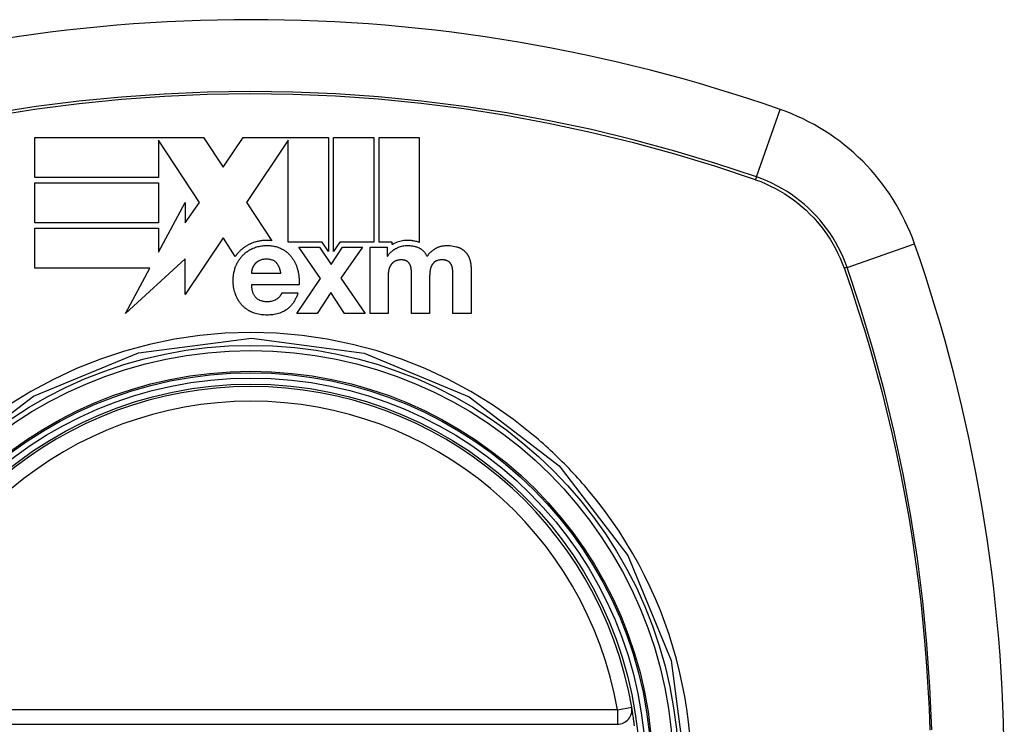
# Model space of a CAD drawing. Header units: inches. Extents: x 23 to 567, y 61 to 264.
# Tile 146 of 256: x 294.16 to 294.958, y 160.609 to 161.18. Entities that reach past the tile are written whole.
import ezdxf

# ---------------------------------------------------------------- set-up
doc = ezdxf.new("R2010")
doc.units = ezdxf.units.IN
doc.header["$MEASUREMENT"] = 0
doc.layers.add('Visible Edges(ANSI)', color=7, linetype='Continuous', lineweight=25)
doc.layers.add('Visible Tangent Edges(ANSI)', color=7, linetype='Continuous', lineweight=25)

msp = doc.modelspace()

# ---------------------------------------------------------------- linework, layer by layer
at = {"layer": 'Visible Edges(ANSI)'}
for p, q in [((294.17246, 161.08483), (294.30921, 161.08483)), ((294.17246, 161.05222), (294.17246, 161.08483)), ((294.30921, 161.08483), (294.32516, 161.06073)), ((294.32516, 161.06073), (294.34125, 161.08483)), ((294.34125, 161.08483), (294.37783, 161.08483)), ((294.37783, 161.08483), (294.37852, 161.08483)), ((294.37852, 161.08483), (294.37933, 161.08483)), ((294.37933, 161.08483), (294.41045, 161.08483)), ((294.41045, 161.08483), (294.41045, 160.99233)), ((294.41459, 161.08483), (294.4472, 161.08483)), ((294.41459, 160.99237), (294.41459, 161.08483)), ((294.4472, 161.08483), (294.4472, 160.9999)), ((294.45134, 160.9999), (294.45134, 161.08483)), ((294.45134, 161.08483), (294.48396, 161.08483)), ((294.48396, 161.08483), (294.48396, 160.99967)), ((294.30604, 161.0321), (294.27263, 161.08258)), ((294.27263, 161.08258), (294.27263, 161.08258)), ((294.27263, 161.08258), (294.27263, 161.05222)), ((294.37783, 161.0826), (294.34411, 161.0321)), ((294.37783, 161.00003), (294.37783, 161.0826)), ((294.27263, 161.05222), (294.17246, 161.05222)), ((294.17246, 161.01549), (294.17246, 161.04811)), ((294.17246, 161.04811), (294.27263, 161.04811)), ((294.27263, 161.04811), (294.27263, 161.01549)), ((294.27263, 160.99172), (294.29431, 161.03209)), ((294.29431, 161.01549), (294.30604, 161.0321)), ((294.29431, 161.03209), (294.29431, 161.01549)), ((294.34411, 161.0321), (294.34427, 161.03186)), ((294.34427, 161.03186), (294.36461, 161.00113)), ((294.27263, 161.01549), (294.17246, 161.01549)), ((294.17246, 160.9788), (294.17246, 161.01141)), ((294.17246, 161.01141), (294.27263, 161.01141)), ((294.27263, 161.01141), (294.27263, 160.99172)), ((294.32499, 161.00346), (294.29431, 160.9575)), ((294.32523, 161.0031), (294.32499, 161.00346)), ((294.33493, 160.98845), (294.32523, 161.0031)), ((294.40528, 161.00003), (294.37783, 161.00003)), ((294.4039, 160.97039), (294.38629, 160.99576)), ((294.38629, 160.99576), (294.40307, 160.99576)), ((294.40307, 160.99576), (294.4125, 160.98178)), ((294.41045, 160.99233), (294.40528, 161.00003)), ((294.4125, 160.98178), (294.42182, 160.99576)), ((294.41837, 160.99806), (294.41459, 160.99237)), ((294.4196, 160.9999), (294.41837, 160.99806)), ((294.4472, 160.9999), (294.4196, 160.9999)), ((294.43808, 160.99576), (294.42047, 160.9707)), ((294.42182, 160.99576), (294.43808, 160.99576)), ((294.44409, 160.99576), (294.45797, 160.99576)), ((294.44409, 160.94222), (294.44409, 160.99576)), ((294.4621, 160.9999), (294.45134, 160.9999)), ((294.45797, 160.99576), (294.45797, 160.98851)), ((294.4621, 160.99793), (294.4621, 160.9999)), ((294.45797, 160.98851), (294.45817, 160.98851)), ((294.29432, 160.98645), (294.24603, 160.94222)), ((294.29431, 160.9575), (294.29432, 160.98645)), ((294.26568, 160.9788), (294.17246, 160.9788)), ((294.24603, 160.94222), (294.26568, 160.9788)), ((294.34793, 160.97474), (294.37185, 160.97474)), ((294.4588, 160.97329), (294.4588, 160.94222)), ((294.47765, 160.94222), (294.47765, 160.97225)), ((294.49235, 160.97204), (294.49235, 160.94222)), ((294.5112, 160.94222), (294.5112, 160.97256)), ((294.52591, 160.97805), (294.52591, 160.94222)), ((294.38656, 160.96542), (294.34793, 160.96542)), ((294.38464, 160.94222), (294.4039, 160.97039)), ((294.42047, 160.9707), (294.44025, 160.94222)), ((294.37268, 160.95879), (294.38562, 160.95879)), ((294.41229, 160.9591), (294.4011, 160.94222)), ((294.42347, 160.94222), (294.41229, 160.9591)), ((294.4011, 160.94222), (294.38464, 160.94222)), ((294.44025, 160.94222), (294.42347, 160.94222)), ((294.4588, 160.94222), (294.44409, 160.94222)), ((294.49235, 160.94222), (294.47765, 160.94222)), ((294.52591, 160.94222), (294.5112, 160.94222)), ((294.05082, 160.60931), (294.64442, 160.60931))]:
    msp.add_line(p, q, dxfattribs=at)
at = {"layer": 'Visible Edges(ANSI)', "flags": 128}
for points in [[(294.34779, 160.99883), (294.34731, 160.99862), (294.34685, 160.99841), (294.34638, 160.99818), (294.34593, 160.99796), (294.34547, 160.99772), (294.34502, 160.99748), (294.34458, 160.99723), (294.34414, 160.99697), (294.3437, 160.99671), (294.34327, 160.99644), (294.34284, 160.99616), (294.34242, 160.99587), (294.342, 160.99558), (294.34159, 160.99528), (294.34118, 160.99497), (294.34078, 160.99466), (294.34039, 160.99434), (294.34, 160.99402), (294.33962, 160.99369), (294.33924, 160.99335), (294.33887, 160.99301), (294.3385, 160.99266), (294.33815, 160.9923), (294.33779, 160.99194)], [(294.36461, 161.00113), (294.3639, 161.0012), (294.36319, 161.00126), (294.36248, 161.0013), (294.36177, 161.00133), (294.36106, 161.00135), (294.36034, 161.00135), (294.35962, 161.00134), (294.3589, 161.00131), (294.35818, 161.00127), (294.35747, 161.00122), (294.35675, 161.00115), (294.35604, 161.00107), (294.35533, 161.00097), (294.35462, 161.00085), (294.35391, 161.00072), (294.35321, 161.00057), (294.35251, 161.00041), (294.35182, 161.00023), (294.35113, 161.00004), (294.35045, 160.99983), (294.34978, 160.9996), (294.34911, 160.99936), (294.34844, 160.9991), (294.34779, 160.99883)], [(294.34943, 160.99504), (294.35035, 160.99541), (294.35128, 160.99575), (294.35223, 160.99605), (294.35319, 160.99632), (294.35416, 160.99655), (294.35514, 160.99674), (294.35612, 160.9969), (294.35711, 160.99703), (294.35811, 160.99712), (294.35911, 160.99718), (294.36011, 160.99721), (294.36111, 160.99721), (294.3621, 160.99718), (294.36309, 160.99712), (294.36407, 160.99702), (294.36505, 160.9969), (294.36602, 160.99674), (294.36698, 160.99654), (294.36793, 160.99631), (294.36887, 160.99604), (294.36979, 160.99574), (294.3707, 160.99539), (294.3716, 160.995), (294.37247, 160.99457)], [(294.46315, 160.99854), (294.46311, 160.99852), (294.46306, 160.9985), (294.46302, 160.99847), (294.46297, 160.99845), (294.46293, 160.99842), (294.46289, 160.9984), (294.46284, 160.99837), (294.4628, 160.99834), (294.46275, 160.99832), (294.46271, 160.99829), (294.46267, 160.99827), (294.46262, 160.99824), (294.46258, 160.99822), (294.46254, 160.99819), (294.46249, 160.99816), (294.46245, 160.99814), (294.4624, 160.99811), (294.46236, 160.99809), (294.46232, 160.99806), (294.46227, 160.99803), (294.46223, 160.99801), (294.46219, 160.99798), (294.46214, 160.99796), (294.4621, 160.99793)], [(294.48396, 160.99967), (294.48327, 160.99992), (294.48258, 161.00015), (294.48188, 161.00036), (294.48118, 161.00055), (294.48047, 161.00072), (294.47975, 161.00087), (294.47903, 161.00099), (294.47831, 161.0011), (294.47759, 161.00119), (294.47686, 161.00126), (294.4761, 161.00131), (294.47527, 161.00134), (294.47437, 161.00135), (294.47342, 161.00133), (294.47242, 161.00127), (294.47138, 161.00117), (294.47031, 161.00101), (294.46923, 161.00081), (294.46816, 161.00056), (294.46712, 161.00025), (294.4661, 160.9999), (294.46509, 160.9995), (294.46411, 160.99905), (294.46315, 160.99854)], [(294.46517, 160.99493), (294.46603, 160.99538), (294.46692, 160.99578), (294.46783, 160.99613), (294.46876, 160.99643), (294.46971, 160.99668), (294.47064, 160.99687), (294.47156, 160.99702), (294.47244, 160.99712), (294.47331, 160.99718), (294.47413, 160.99721), (294.47492, 160.99721), (294.47566, 160.99719), (294.47636, 160.99714), (294.47706, 160.99708), (294.47776, 160.997), (294.47845, 160.9969), (294.47915, 160.99677), (294.47983, 160.99662), (294.48052, 160.99645), (294.48119, 160.99625), (294.48186, 160.99603), (294.48252, 160.99579), (294.48317, 160.99553), (294.48381, 160.99524)], [(294.49665, 160.99452), (294.49701, 160.99475), (294.49738, 160.99497), (294.49775, 160.99518), (294.49813, 160.99538), (294.49852, 160.99557), (294.49891, 160.99575), (294.4993, 160.99592), (294.4997, 160.99607), (294.5001, 160.99622), (294.50051, 160.99636), (294.50093, 160.99648), (294.50135, 160.9966), (294.50184, 160.99672), (294.50245, 160.99685), (294.50318, 160.99697), (294.50403, 160.99708), (294.50501, 160.99716), (294.50612, 160.9972), (294.50736, 160.99719), (294.50872, 160.99712), (294.5101, 160.99699), (294.51148, 160.99679), (294.51285, 160.99652), (294.5142, 160.99617)], [(294.5142, 160.99617), (294.51449, 160.99609), (294.51478, 160.996), (294.51506, 160.99591), (294.51534, 160.99581), (294.51562, 160.99571), (294.5159, 160.9956), (294.51618, 160.99549), (294.51645, 160.99537), (294.51672, 160.99525), (294.51699, 160.99512), (294.51725, 160.99499), (294.51752, 160.99486), (294.51778, 160.99472), (294.51803, 160.99457), (294.51828, 160.99442), (294.51853, 160.99427), (294.51878, 160.99411), (294.51902, 160.99394), (294.51926, 160.99378), (294.5195, 160.9936), (294.51974, 160.99342), (294.51997, 160.99324), (294.52019, 160.99305), (294.52042, 160.99286)], [(294.33779, 160.99194), (294.33766, 160.9918), (294.33753, 160.99167), (294.3374, 160.99153), (294.33728, 160.99139), (294.33715, 160.99125), (294.33702, 160.99111), (294.3369, 160.99097), (294.33678, 160.99082), (294.33665, 160.99068), (294.33653, 160.99054), (294.33641, 160.99039), (294.33629, 160.99025), (294.33617, 160.9901), (294.33605, 160.98996), (294.33594, 160.98981), (294.33582, 160.98966), (294.33571, 160.98951), (294.33559, 160.98936), (294.33548, 160.98921), (294.33537, 160.98906), (294.33526, 160.98891), (294.33515, 160.98876), (294.33504, 160.98861), (294.33493, 160.98845)], [(294.33519, 160.98012), (294.33535, 160.98054), (294.33552, 160.98095), (294.33569, 160.98135), (294.33587, 160.98176), (294.33605, 160.98216), (294.33624, 160.98255), (294.33644, 160.98295), (294.33664, 160.98334), (294.33685, 160.98373), (294.33707, 160.98411), (294.33729, 160.98449), (294.33752, 160.98487), (294.33775, 160.98524), (294.33799, 160.98561), (294.33824, 160.98597), (294.3385, 160.98633), (294.33876, 160.98669), (294.33903, 160.98704), (294.3393, 160.98739), (294.33958, 160.98774), (294.33987, 160.98808), (294.34017, 160.98842), (294.34047, 160.98875), (294.34078, 160.98908)], [(294.34078, 160.98908), (294.34109, 160.98939), (294.3414, 160.9897), (294.34171, 160.99), (294.34203, 160.9903), (294.34236, 160.99059), (294.34269, 160.99088), (294.34303, 160.99116), (294.34337, 160.99143), (294.34371, 160.9917), (294.34407, 160.99197), (294.34442, 160.99223), (294.34479, 160.99248), (294.34515, 160.99273), (294.34552, 160.99297), (294.34589, 160.9932), (294.34627, 160.99343), (294.34665, 160.99365), (294.34704, 160.99387), (294.34743, 160.99408), (294.34782, 160.99428), (294.34822, 160.99448), (294.34862, 160.99467), (294.34902, 160.99486), (294.34943, 160.99504)], [(294.37247, 160.99457), (294.37288, 160.99435), (294.37329, 160.99412), (294.37369, 160.99389), (294.37409, 160.99365), (294.37448, 160.99341), (294.37487, 160.99315), (294.37525, 160.99289), (294.37563, 160.99263), (294.376, 160.99235), (294.37636, 160.99207), (294.37672, 160.99179), (294.37707, 160.99149), (294.37742, 160.99119), (294.37777, 160.99088), (294.3781, 160.99056), (294.37843, 160.99024), (294.37875, 160.98992), (294.37907, 160.98959), (294.37937, 160.98925), (294.37968, 160.9889), (294.37997, 160.98856), (294.38026, 160.9882), (294.38054, 160.98784), (294.38081, 160.98748)], [(294.45817, 160.98851), (294.4584, 160.98883), (294.45864, 160.98915), (294.45888, 160.98947), (294.45913, 160.98978), (294.45938, 160.99009), (294.45963, 160.99039), (294.4599, 160.99069), (294.46016, 160.99098), (294.46044, 160.99127), (294.46072, 160.99156), (294.461, 160.99184), (294.46129, 160.99211), (294.46159, 160.99238), (294.46189, 160.99264), (294.46219, 160.9929), (294.4625, 160.99315), (294.46282, 160.99339), (294.46314, 160.99363), (294.46346, 160.99387), (294.46379, 160.99409), (294.46413, 160.99431), (294.46447, 160.99452), (294.46481, 160.99473), (294.46517, 160.99493)], [(294.48381, 160.99524), (294.48417, 160.99506), (294.48453, 160.99487), (294.48488, 160.99467), (294.48522, 160.99446), (294.48555, 160.99423), (294.48588, 160.994), (294.4862, 160.99375), (294.48651, 160.99349), (294.48681, 160.99322), (294.4871, 160.99294), (294.48738, 160.99265), (294.48765, 160.99235), (294.48791, 160.99205), (294.48816, 160.99174), (294.4884, 160.99142), (294.48864, 160.99109), (294.48886, 160.99076), (294.48908, 160.99042), (294.48928, 160.99008), (294.48948, 160.98973), (294.48966, 160.98938), (294.48984, 160.98902), (294.49001, 160.98867), (294.49018, 160.9883)], [(294.49018, 160.9883), (294.49039, 160.98861), (294.49061, 160.98892), (294.49083, 160.98922), (294.49106, 160.98951), (294.4913, 160.9898), (294.49154, 160.99009), (294.49179, 160.99037), (294.49204, 160.99065), (294.49229, 160.99092), (294.49255, 160.99119), (294.49282, 160.99145), (294.49309, 160.99171), (294.49336, 160.99197), (294.49364, 160.99222), (294.49392, 160.99247), (294.49421, 160.99271), (294.4945, 160.99295), (294.4948, 160.99319), (294.4951, 160.99342), (294.4954, 160.99365), (294.49571, 160.99387), (294.49602, 160.99409), (294.49633, 160.99431), (294.49665, 160.99452)], [(294.52042, 160.99286), (294.52065, 160.99266), (294.52087, 160.99245), (294.52108, 160.99223), (294.5213, 160.99201), (294.5215, 160.99179), (294.5217, 160.99156), (294.5219, 160.99133), (294.52209, 160.9911), (294.52227, 160.99086), (294.52245, 160.99062), (294.52263, 160.99037), (294.5228, 160.99012), (294.52296, 160.98987), (294.52312, 160.98961), (294.52328, 160.98935), (294.52343, 160.98909), (294.52357, 160.98882), (294.52371, 160.98855), (294.52385, 160.98828), (294.52398, 160.98801), (294.52411, 160.98774), (294.52423, 160.98746), (294.52434, 160.98718), (294.52446, 160.98691)], [(294.33514, 160.95754), (294.33472, 160.95875), (294.33436, 160.95998), (294.33405, 160.96122), (294.33379, 160.96246), (294.33358, 160.96372), (294.33343, 160.96494), (294.33332, 160.9661), (294.33326, 160.96718), (294.33323, 160.96817), (294.33322, 160.96907), (294.33323, 160.96988), (294.33326, 160.97068), (294.33331, 160.97149), (294.33338, 160.97229), (294.33347, 160.97309), (294.33357, 160.97389), (294.3337, 160.97468), (294.33385, 160.97547), (294.33402, 160.97625), (294.33421, 160.97703), (294.33442, 160.97781), (294.33465, 160.97859), (294.33491, 160.97936), (294.33519, 160.98012)], [(294.35057, 160.98199), (294.35046, 160.98184), (294.35035, 160.9817), (294.35024, 160.98156), (294.35014, 160.98141), (294.35004, 160.98127), (294.34994, 160.98112), (294.34984, 160.98097), (294.34975, 160.98082), (294.34966, 160.98067), (294.34957, 160.98052), (294.34948, 160.98036), (294.3494, 160.98021), (294.34931, 160.98005), (294.34924, 160.9799), (294.34916, 160.97974), (294.34909, 160.97958), (294.34902, 160.97942), (294.34895, 160.97926), (294.34888, 160.97909), (294.34882, 160.97893), (294.34876, 160.97876), (294.3487, 160.9786), (294.34865, 160.97843), (294.3486, 160.97826)], [(294.3543, 160.98494), (294.35412, 160.98484), (294.35394, 160.98475), (294.35376, 160.98465), (294.35359, 160.98455), (294.35342, 160.98445), (294.35324, 160.98434), (294.35308, 160.98423), (294.35291, 160.98412), (294.35274, 160.98401), (294.35258, 160.98389), (294.35242, 160.98377), (294.35226, 160.98365), (294.3521, 160.98353), (294.35195, 160.9834), (294.3518, 160.98327), (294.35165, 160.98314), (294.3515, 160.983), (294.35136, 160.98287), (294.35122, 160.98273), (294.35108, 160.98258), (294.35095, 160.98244), (294.35082, 160.98229), (294.35069, 160.98214), (294.35057, 160.98199)], [(294.36817, 160.98323), (294.36775, 160.98366), (294.3673, 160.98405), (294.36681, 160.98441), (294.3663, 160.98473), (294.36577, 160.98501), (294.36522, 160.98526), (294.36465, 160.98547), (294.36407, 160.98565), (294.36347, 160.9858), (294.36286, 160.98592), (294.36225, 160.98601), (294.36164, 160.98607), (294.36102, 160.98611), (294.36041, 160.98613), (294.35978, 160.98613), (294.35915, 160.9861), (294.35852, 160.98606), (294.35789, 160.98599), (294.35727, 160.9859), (294.35665, 160.98577), (294.35604, 160.98562), (294.35544, 160.98543), (294.35486, 160.9852), (294.3543, 160.98494)], [(294.37185, 160.97474), (294.37178, 160.97511), (294.3717, 160.97549), (294.37162, 160.97587), (294.37153, 160.97625), (294.37143, 160.97663), (294.37133, 160.97701), (294.37123, 160.97739), (294.37111, 160.97777), (294.37099, 160.97814), (294.37086, 160.97851), (294.37073, 160.97888), (294.37059, 160.97924), (294.37044, 160.9796), (294.37028, 160.97996), (294.37011, 160.98031), (294.36994, 160.98066), (294.36975, 160.981), (294.36956, 160.98134), (294.36936, 160.98167), (294.36914, 160.982), (294.36892, 160.98232), (294.36868, 160.98263), (294.36843, 160.98293), (294.36817, 160.98323)], [(294.38081, 160.98748), (294.38109, 160.98709), (294.38136, 160.9867), (294.38162, 160.9863), (294.38188, 160.9859), (294.38213, 160.9855), (294.38237, 160.9851), (294.3826, 160.98469), (294.38283, 160.98428), (294.38305, 160.98387), (294.38326, 160.98345), (294.38347, 160.98303), (294.38366, 160.98261), (294.38386, 160.98218), (294.38404, 160.98176), (294.38422, 160.98132), (294.38439, 160.98089), (294.38455, 160.98045), (294.38471, 160.98002), (294.38486, 160.97957), (294.38501, 160.97913), (294.38514, 160.97868), (294.38528, 160.97823), (294.3854, 160.97778), (294.38552, 160.97733)], [(294.46268, 160.98338), (294.46253, 160.98326), (294.46238, 160.98313), (294.46224, 160.983), (294.4621, 160.98286), (294.46196, 160.98272), (294.46183, 160.98258), (294.4617, 160.98243), (294.46157, 160.98229), (294.46145, 160.98214), (294.46133, 160.98198), (294.46121, 160.98183), (294.46109, 160.98167), (294.46098, 160.98151), (294.46088, 160.98135), (294.46077, 160.98119), (294.46067, 160.98102), (294.46057, 160.98086), (294.46047, 160.98069), (294.46037, 160.98052), (294.46028, 160.98035), (294.46019, 160.98018), (294.4601, 160.98), (294.46002, 160.97983), (294.45994, 160.97966)], [(294.46599, 160.98514), (294.46584, 160.9851), (294.46569, 160.98505), (294.46554, 160.98501), (294.46539, 160.98495), (294.46524, 160.9849), (294.46509, 160.98484), (294.46495, 160.98478), (294.4648, 160.98471), (294.46466, 160.98465), (294.46452, 160.98458), (294.46438, 160.98451), (294.46424, 160.98443), (294.4641, 160.98436), (294.46397, 160.98428), (294.46383, 160.9842), (294.4637, 160.98412), (294.46357, 160.98403), (294.46343, 160.98394), (294.46331, 160.98385), (294.46318, 160.98376), (294.46305, 160.98367), (294.46293, 160.98358), (294.4628, 160.98348), (294.46268, 160.98338)], [(294.47407, 160.98442), (294.47382, 160.98457), (294.47356, 160.98471), (294.4733, 160.98484), (294.47303, 160.98495), (294.47275, 160.98506), (294.47247, 160.98515), (294.47218, 160.98523), (294.4719, 160.9853), (294.47161, 160.98536), (294.47132, 160.98541), (294.47103, 160.98546), (294.47073, 160.9855), (294.47044, 160.98553), (294.47014, 160.98556), (294.46985, 160.98558), (294.46955, 160.98559), (294.46926, 160.9856), (294.46896, 160.98561), (294.46863, 160.98561), (294.46825, 160.98558), (294.46782, 160.98554), (294.46731, 160.98545), (294.4667, 160.98532), (294.46599, 160.98514)], [(294.47666, 160.98126), (294.4766, 160.98142), (294.47653, 160.98158), (294.47646, 160.98173), (294.47638, 160.98188), (294.4763, 160.98204), (294.47621, 160.98218), (294.47613, 160.98233), (294.47603, 160.98248), (294.47594, 160.98262), (294.47584, 160.98276), (294.47573, 160.9829), (294.47563, 160.98303), (294.47551, 160.98317), (294.4754, 160.9833), (294.47528, 160.98342), (294.47516, 160.98355), (294.47503, 160.98367), (294.4749, 160.98378), (294.47477, 160.9839), (294.47464, 160.98401), (294.4745, 160.98412), (294.47436, 160.98422), (294.47422, 160.98432), (294.47407, 160.98442)], [(294.47754, 160.97696), (294.47753, 160.97715), (294.47752, 160.97733), (294.47751, 160.97751), (294.47749, 160.97769), (294.47747, 160.97788), (294.47745, 160.97806), (294.47743, 160.97824), (294.47741, 160.97842), (294.47738, 160.9786), (294.47735, 160.97878), (294.47732, 160.97896), (294.47728, 160.97914), (294.47724, 160.97932), (294.4772, 160.9795), (294.47716, 160.97968), (294.47712, 160.97986), (294.47707, 160.98004), (294.47702, 160.98021), (294.47697, 160.98039), (294.47691, 160.98056), (294.47685, 160.98074), (294.47679, 160.98091), (294.47673, 160.98109), (294.47666, 160.98126)], [(294.49416, 160.98131), (294.49407, 160.98114), (294.49398, 160.98097), (294.49389, 160.9808), (294.49381, 160.98063), (294.49372, 160.98045), (294.49365, 160.98028), (294.49357, 160.9801), (294.4935, 160.97993), (294.49343, 160.97975), (294.49336, 160.97957), (294.4933, 160.97939), (294.49324, 160.97921), (294.49318, 160.97902), (294.49312, 160.97884), (294.49307, 160.97866), (294.49302, 160.97847), (294.49297, 160.97828), (294.49293, 160.9781), (294.49289, 160.97791), (294.49285, 160.97772), (294.49281, 160.97753), (294.49278, 160.97734), (294.49274, 160.97715), (294.49271, 160.97696)], [(294.49717, 160.98442), (294.49701, 160.98432), (294.49686, 160.98422), (294.49671, 160.98412), (294.49656, 160.98401), (294.49641, 160.9839), (294.49627, 160.98379), (294.49613, 160.98367), (294.49599, 160.98355), (294.49585, 160.98343), (294.49572, 160.98331), (294.49559, 160.98318), (294.49546, 160.98305), (294.49534, 160.98292), (294.49521, 160.98278), (294.49509, 160.98265), (294.49498, 160.98251), (294.49487, 160.98236), (294.49476, 160.98222), (294.49465, 160.98207), (294.49455, 160.98193), (294.49445, 160.98178), (294.49435, 160.98162), (294.49425, 160.98147), (294.49416, 160.98131)], [(294.50711, 160.98458), (294.5068, 160.98474), (294.50648, 160.98489), (294.50616, 160.98502), (294.50582, 160.98513), (294.50549, 160.98523), (294.50514, 160.98531), (294.5048, 160.98539), (294.50445, 160.98545), (294.50411, 160.9855), (294.50375, 160.98554), (294.5034, 160.98557), (294.50305, 160.98559), (294.50269, 160.9856), (294.50227, 160.98561), (294.50181, 160.98561), (294.50132, 160.98559), (294.5008, 160.98555), (294.50027, 160.98548), (294.49972, 160.98539), (294.49918, 160.98526), (294.49865, 160.98511), (294.49814, 160.98492), (294.49764, 160.98469), (294.49717, 160.98442)], [(294.50985, 160.98178), (294.50978, 160.98192), (294.50969, 160.98207), (294.50961, 160.98221), (294.50952, 160.98234), (294.50943, 160.98248), (294.50933, 160.98261), (294.50924, 160.98274), (294.50913, 160.98287), (294.50903, 160.983), (294.50892, 160.98313), (294.50881, 160.98325), (294.50869, 160.98337), (294.50857, 160.98348), (294.50845, 160.9836), (294.50833, 160.98371), (294.5082, 160.98382), (294.50808, 160.98392), (294.50794, 160.98402), (294.50781, 160.98412), (294.50768, 160.98422), (294.50754, 160.98431), (294.5074, 160.9844), (294.50725, 160.98449), (294.50711, 160.98458)], [(294.51099, 160.97764), (294.51098, 160.97781), (294.51096, 160.97799), (294.51094, 160.97817), (294.51091, 160.97835), (294.51089, 160.97853), (294.51086, 160.9787), (294.51083, 160.97888), (294.51079, 160.97906), (294.51076, 160.97923), (294.51072, 160.97941), (294.51068, 160.97959), (294.51063, 160.97976), (294.51058, 160.97993), (294.51053, 160.98011), (294.51048, 160.98028), (294.51042, 160.98045), (294.51036, 160.98062), (294.5103, 160.98079), (294.51024, 160.98096), (294.51017, 160.98112), (294.51009, 160.98129), (294.51002, 160.98145), (294.50994, 160.98162), (294.50985, 160.98178)], [(294.52446, 160.98691), (294.52459, 160.98656), (294.52472, 160.9862), (294.52483, 160.98585), (294.52495, 160.98549), (294.52505, 160.98513), (294.52515, 160.98476), (294.52524, 160.9844), (294.52532, 160.98403), (294.5254, 160.98366), (294.52547, 160.98329), (294.52553, 160.98291), (294.52559, 160.98254), (294.52565, 160.98217), (294.52569, 160.98179), (294.52574, 160.98141), (294.52577, 160.98104), (294.52581, 160.98066), (294.52583, 160.98029), (294.52586, 160.97991), (294.52588, 160.97954), (294.52589, 160.97916), (294.5259, 160.97879), (294.5259, 160.97842), (294.52591, 160.97805)], [(294.3486, 160.97826), (294.34856, 160.97812), (294.34852, 160.97797), (294.34848, 160.97783), (294.34844, 160.97769), (294.3484, 160.97754), (294.34837, 160.9774), (294.34833, 160.97725), (294.3483, 160.9771), (294.34826, 160.97696), (294.34823, 160.97681), (294.3482, 160.97666), (294.34817, 160.97651), (294.34814, 160.97636), (294.34811, 160.97622), (294.34809, 160.97607), (294.34806, 160.97592), (294.34804, 160.97577), (294.34802, 160.97562), (294.348, 160.97547), (294.34798, 160.97533), (294.34796, 160.97518), (294.34795, 160.97503), (294.34794, 160.97488), (294.34793, 160.97474)], [(294.38552, 160.97733), (294.38564, 160.97684), (294.38576, 160.97635), (294.38586, 160.97585), (294.38596, 160.97536), (294.38605, 160.97487), (294.38614, 160.97438), (294.38622, 160.97388), (294.38629, 160.97339), (294.38636, 160.97289), (294.38642, 160.9724), (294.38647, 160.9719), (294.38651, 160.97141), (294.38655, 160.97091), (294.38658, 160.97041), (294.38661, 160.96991), (294.38663, 160.96942), (294.38664, 160.96892), (294.38665, 160.96842), (294.38665, 160.96792), (294.38664, 160.96742), (294.38663, 160.96692), (294.38661, 160.96642), (294.38659, 160.96592), (294.38656, 160.96542)], [(294.45994, 160.97966), (294.45982, 160.97941), (294.45972, 160.97916), (294.45962, 160.9789), (294.45953, 160.97865), (294.45945, 160.97839), (294.45937, 160.97813), (294.4593, 160.97786), (294.45924, 160.9776), (294.45918, 160.97733), (294.45912, 160.97707), (294.45907, 160.9768), (294.45903, 160.97654), (294.45899, 160.97627), (294.45895, 160.976), (294.45892, 160.97573), (294.45889, 160.97546), (294.45887, 160.97519), (294.45885, 160.97492), (294.45883, 160.97464), (294.45882, 160.97437), (294.45881, 160.9741), (294.4588, 160.97383), (294.4588, 160.97356), (294.4588, 160.97329)], [(294.47765, 160.97225), (294.47765, 160.97245), (294.47764, 160.97264), (294.47764, 160.97284), (294.47764, 160.97304), (294.47764, 160.97323), (294.47764, 160.97343), (294.47764, 160.97363), (294.47763, 160.97382), (294.47763, 160.97402), (294.47763, 160.97421), (294.47762, 160.97441), (294.47762, 160.97461), (294.47761, 160.9748), (294.47761, 160.975), (294.4776, 160.9752), (294.4776, 160.97539), (294.47759, 160.97559), (294.47759, 160.97579), (294.47758, 160.97598), (294.47757, 160.97618), (294.47757, 160.97637), (294.47756, 160.97657), (294.47755, 160.97677), (294.47754, 160.97696)], [(294.49271, 160.97696), (294.49268, 160.97676), (294.49266, 160.97656), (294.49263, 160.97635), (294.4926, 160.97615), (294.49258, 160.97594), (294.49255, 160.97574), (294.49253, 160.97554), (294.49251, 160.97533), (294.49249, 160.97513), (294.49247, 160.97492), (294.49246, 160.97472), (294.49244, 160.97451), (294.49243, 160.97431), (294.49241, 160.9741), (294.4924, 160.9739), (294.49239, 160.97369), (294.49238, 160.97349), (294.49237, 160.97328), (294.49237, 160.97307), (294.49236, 160.97287), (294.49236, 160.97266), (294.49235, 160.97246), (294.49235, 160.97225), (294.49235, 160.97204)], [(294.5112, 160.97256), (294.5112, 160.97277), (294.5112, 160.97298), (294.5112, 160.97319), (294.5112, 160.97341), (294.51119, 160.97362), (294.51119, 160.97383), (294.51118, 160.97404), (294.51118, 160.97425), (294.51117, 160.97446), (294.51117, 160.97468), (294.51116, 160.97489), (294.51115, 160.9751), (294.51114, 160.97531), (294.51113, 160.97552), (294.51112, 160.97574), (294.51111, 160.97595), (294.5111, 160.97616), (294.51109, 160.97637), (294.51107, 160.97658), (294.51106, 160.97679), (294.51104, 160.977), (294.51103, 160.97722), (294.51101, 160.97743), (294.51099, 160.97764)], [(294.34793, 160.96542), (294.34795, 160.96495), (294.34798, 160.96449), (294.34802, 160.96402), (294.34807, 160.96356), (294.34812, 160.96309), (294.34818, 160.96263), (294.34826, 160.96217), (294.34834, 160.96171), (294.34843, 160.96126), (294.34853, 160.9608), (294.34865, 160.96035), (294.34878, 160.9599), (294.34892, 160.95945), (294.34908, 160.95901), (294.34925, 160.95857), (294.34943, 160.95814), (294.34963, 160.95772), (294.34985, 160.9573), (294.35009, 160.9569), (294.35034, 160.9565), (294.35062, 160.95612), (294.35091, 160.95575), (294.35122, 160.9554), (294.35155, 160.95506)], [(294.34057, 160.94864), (294.34027, 160.94897), (294.33997, 160.9493), (294.33968, 160.94963), (294.3394, 160.94997), (294.33913, 160.95032), (294.33886, 160.95066), (294.3386, 160.95102), (294.33834, 160.95137), (294.33809, 160.95173), (294.33785, 160.95209), (294.33762, 160.95246), (294.33739, 160.95283), (294.33717, 160.95321), (294.33695, 160.95359), (294.33674, 160.95397), (294.33654, 160.95435), (294.33634, 160.95474), (294.33615, 160.95513), (294.33597, 160.95553), (294.33579, 160.95592), (294.33562, 160.95632), (294.33545, 160.95673), (294.33529, 160.95713), (294.33514, 160.95754)], [(294.36874, 160.95408), (294.36896, 160.95423), (294.36917, 160.95438), (294.36939, 160.95454), (294.3696, 160.95471), (294.3698, 160.95487), (294.37001, 160.95504), (294.37021, 160.95522), (294.37041, 160.9554), (294.3706, 160.95558), (294.37079, 160.95577), (294.37097, 160.95596), (294.37114, 160.95615), (294.37132, 160.95635), (294.37148, 160.95655), (294.37164, 160.95675), (294.37179, 160.95696), (294.37193, 160.95718), (294.37207, 160.95739), (294.37219, 160.95762), (294.37231, 160.95784), (294.37242, 160.95807), (294.37251, 160.95831), (294.3726, 160.95854), (294.37268, 160.95879)], [(294.38562, 160.95879), (294.3854, 160.95812), (294.38517, 160.95746), (294.38492, 160.95679), (294.38466, 160.95613), (294.38439, 160.95548), (294.3841, 160.95483), (294.3838, 160.95418), (294.38348, 160.95354), (294.38315, 160.95291), (294.3828, 160.95229), (294.38244, 160.95168), (294.38206, 160.95108), (294.38166, 160.95049), (294.38124, 160.94991), (294.38081, 160.94934), (294.38036, 160.94879), (294.37989, 160.94825), (294.37941, 160.94773), (294.3789, 160.94723), (294.37838, 160.94675), (294.37784, 160.94629), (294.37728, 160.94584), (294.3767, 160.94542), (294.3761, 160.94501)], [(294.34917, 160.94289), (294.34876, 160.94306), (294.34836, 160.94323), (294.34796, 160.94341), (294.34756, 160.94359), (294.34717, 160.94378), (294.34678, 160.94398), (294.34639, 160.94419), (294.34601, 160.9444), (294.34564, 160.94461), (294.34526, 160.94484), (294.3449, 160.94507), (294.34453, 160.9453), (294.34417, 160.94555), (294.34382, 160.9458), (294.34347, 160.94606), (294.34312, 160.94632), (294.34278, 160.94659), (294.34245, 160.94686), (294.34212, 160.94715), (294.3418, 160.94743), (294.34149, 160.94773), (294.34118, 160.94802), (294.34087, 160.94833), (294.34057, 160.94864)], [(294.35155, 160.95506), (294.35209, 160.95458), (294.35266, 160.95413), (294.35326, 160.95373), (294.3539, 160.95337), (294.35455, 160.95305), (294.35523, 160.95278), (294.35592, 160.95254), (294.35663, 160.95235), (294.35735, 160.95219), (294.35808, 160.95206), (294.35881, 160.95197), (294.35955, 160.9519), (294.36029, 160.95186), (294.36106, 160.95185), (294.36189, 160.95187), (294.36271, 160.95193), (294.36352, 160.95203), (294.36433, 160.95218), (294.36512, 160.95238), (294.36589, 160.95262), (294.36664, 160.95291), (294.36737, 160.95325), (294.36807, 160.95364), (294.36874, 160.95408)], [(294.3761, 160.94501), (294.37512, 160.94442), (294.37411, 160.94387), (294.37308, 160.94336), (294.37202, 160.94291), (294.37094, 160.9425), (294.36984, 160.94214), (294.36872, 160.94183), (294.36759, 160.94157), (294.36645, 160.94135), (294.3653, 160.94117), (294.36413, 160.94104), (294.36297, 160.94095), (294.3618, 160.94089), (294.36062, 160.94087), (294.35944, 160.94089), (294.35827, 160.94094), (294.3571, 160.94103), (294.35593, 160.94116), (294.35477, 160.94134), (294.35362, 160.94156), (294.35249, 160.94182), (294.35137, 160.94213), (294.35026, 160.94248), (294.34917, 160.94289)], [(294.6583, 160.60797), (294.65811, 160.60943), (294.65793, 160.61085), (294.65775, 160.61221), (294.65757, 160.61351), (294.65739, 160.61476), (294.65722, 160.61593), (294.65705, 160.61703), (294.6569, 160.61805), (294.65675, 160.61899), (294.65661, 160.61984), (294.65649, 160.6206), (294.65638, 160.62126), (294.65629, 160.62182), (294.65621, 160.62229), (294.65615, 160.62266), (294.6561, 160.62292), (294.65607, 160.62308), (294.65606, 160.62313)]]:
    msp.add_lwpolyline(points, dxfattribs=at)
at = {"layer": 'Visible Edges(ANSI)'}
for radius in [0.31988, 0.31496]:
    msp.add_circle((294.34762, 160.56994), radius, dxfattribs=at)
for centre, radius, start, end in [((294.34762, 159.88097), 1.29921, 70.73366, 109.26634), ((294.71785, 160.94017), 0.17717, 19.26634, 70.73366), ((293.65865, 160.56994), 1.29921, 340.73366, 19.26634), ((294.34762, 160.56994), 0.31299, 9.78402, 170.21598), ((294.64442, 160.62112), 0.01181, 270, 9.78402)]:
    msp.add_arc(centre, radius, start, end, dxfattribs=at)
at = {"layer": 'Visible Tangent Edges(ANSI)'}
for p, q in [((294.75721, 161.05276), (294.77631, 161.10742)), ((294.75596, 161.05067), (294.75643, 161.0505)), ((294.83044, 160.97953), (294.8851, 160.99863)), ((294.82818, 160.97875), (294.82835, 160.97828)), ((294.64442, 160.62112), (294.05082, 160.62112)), ((294.64442, 160.62112), (294.65606, 160.62313)), ((294.64442, 160.62112), (294.64442, 160.60931))]:
    msp.add_line(p, q, dxfattribs=at)
at = {"layer": 'Visible Tangent Edges(ANSI)', "flags": 128}
for points in [[(294.75721, 161.05276), (294.72426, 161.06371), (294.69095, 161.07376), (294.65733, 161.08289), (294.62342, 161.09108), (294.58927, 161.09832), (294.55492, 161.1046), (294.5204, 161.10992), (294.48576, 161.11426), (294.45105, 161.11764), (294.4163, 161.12004), (294.38157, 161.12147), (294.34684, 161.12193), (294.31212, 161.12142), (294.27742, 161.11995), (294.24276, 161.11751), (294.20818, 161.11412), (294.17373, 161.10976), (294.13943, 161.10445)], [(294.13999, 161.10265), (294.17418, 161.108), (294.20854, 161.1124), (294.24303, 161.11583), (294.2776, 161.11829), (294.31221, 161.11978), (294.34684, 161.12029), (294.38148, 161.11982), (294.41613, 161.11838), (294.45078, 161.11595), (294.48541, 161.11255), (294.51995, 161.10816), (294.55436, 161.1028), (294.58861, 161.09647), (294.62265, 161.08918), (294.65645, 161.08094), (294.68995, 161.07176), (294.72313, 161.06167), (294.75596, 161.05067)], [(294.83044, 160.97953), (294.82891, 160.98372), (294.82722, 160.98785), (294.82537, 160.99192), (294.82337, 160.99591), (294.82122, 160.99983), (294.81892, 161.00366), (294.81648, 161.0074), (294.8139, 161.01105), (294.81119, 161.0146), (294.80834, 161.01804), (294.80537, 161.02137), (294.80227, 161.02459), (294.79905, 161.02769), (294.79572, 161.03066), (294.79228, 161.03351), (294.78873, 161.03622), (294.78508, 161.0388), (294.78134, 161.04124), (294.77751, 161.04353), (294.77359, 161.04568), (294.7696, 161.04768), (294.76553, 161.04953), (294.7614, 161.05123), (294.75721, 161.05276)], [(294.75643, 161.0505), (294.76052, 161.04896), (294.76456, 161.04726), (294.76852, 161.04542), (294.77242, 161.04344), (294.77624, 161.04131), (294.77997, 161.03905), (294.78362, 161.03665), (294.78718, 161.03412), (294.79064, 161.03145), (294.79401, 161.02867), (294.79726, 161.02575), (294.8004, 161.02272), (294.80343, 161.01958), (294.80634, 161.01632), (294.80913, 161.01296), (294.8118, 161.0095), (294.81433, 161.00594), (294.81673, 161.00229), (294.819, 160.99856), (294.82112, 160.99474), (294.82311, 160.99084), (294.82495, 160.98688), (294.82664, 160.98284), (294.82818, 160.97875)], [(294.82835, 160.97828), (294.83396, 160.96192), (294.83933, 160.9455), (294.84448, 160.92899), (294.8494, 160.91242), (294.85409, 160.89576), (294.85855, 160.87902), (294.86278, 160.86222), (294.86678, 160.84534), (294.87054, 160.82839), (294.87406, 160.81139), (294.87734, 160.79434), (294.88039, 160.77723), (294.88319, 160.76008), (294.88576, 160.74289), (294.88807, 160.72566), (294.89015, 160.70841), (294.89198, 160.69113), (294.89357, 160.67383), (294.89492, 160.65652), (294.89602, 160.6392), (294.89687, 160.62188), (294.89748, 160.60456)], [(294.89912, 160.60497), (294.89766, 160.63968), (294.89523, 160.67437), (294.89184, 160.709), (294.88748, 160.74355), (294.88216, 160.77796), (294.87588, 160.8122), (294.86865, 160.84622), (294.86048, 160.87999), (294.85139, 160.91347), (294.84137, 160.94665), (294.83044, 160.97953)], [(294.5765, 160.8434), (294.5603, 160.8562), (294.54337, 160.86806), (294.52577, 160.87892), (294.50755, 160.88877), (294.48877, 160.89755), (294.46948, 160.90523), (294.44977, 160.91177), (294.42974, 160.91714), (294.40946, 160.92133), (294.38897, 160.92434), (294.36833, 160.92615), (294.3476, 160.92675), (294.32682, 160.92614), (294.30613, 160.92431), (294.2856, 160.92128), (294.2653, 160.91707), (294.24529, 160.91169), (294.22563, 160.90516), (294.20637, 160.8975), (294.1876, 160.88873), (294.16936, 160.87888), (294.15179, 160.86802)], [(294.09867, 160.81947), (294.1715, 160.87515), (294.25662, 160.91024), (294.34804, 160.92217), (294.43927, 160.91009), (294.5244, 160.87476), (294.59719, 160.81885), (294.65287, 160.746), (294.6879, 160.66108), (294.69985, 160.56994)], [(294.62108, 160.79881), (294.61939, 160.80082), (294.61767, 160.80282), (294.61595, 160.8048), (294.61421, 160.80677), (294.61245, 160.80873), (294.61068, 160.81068), (294.6089, 160.81261), (294.6071, 160.81453), (294.60529, 160.81643), (294.60346, 160.81833), (294.60162, 160.82021), (294.59977, 160.82207), (294.5979, 160.82393), (294.59602, 160.82577), (294.59413, 160.82759), (294.59222, 160.8294), (294.5903, 160.8312), (294.58837, 160.83299), (294.58642, 160.83476), (294.58446, 160.83652), (294.58249, 160.83826), (294.58051, 160.83999), (294.57851, 160.8417), (294.5765, 160.8434)], [(294.70306, 160.60096), (294.702, 160.61128), (294.70064, 160.62158), (294.69898, 160.63183), (294.69703, 160.64202), (294.69479, 160.65215), (294.69225, 160.6622), (294.68943, 160.67215), (294.68632, 160.682), (294.68292, 160.69176), (294.67923, 160.70144), (294.67526, 160.71102), (294.67101, 160.72049), (294.66648, 160.72983), (294.66168, 160.73903), (294.65663, 160.74808), (294.65132, 160.75697), (294.64575, 160.76569), (294.63994, 160.77424), (294.63389, 160.78262), (294.6276, 160.79081), (294.62108, 160.79881)]]:
    msp.add_lwpolyline(points, dxfattribs=at)
at = {"layer": 'Visible Tangent Edges(ANSI)'}
for radius in [0.34636, 0.34222, 0.32539, 0.3242]:
    msp.add_circle((294.34762, 160.56994), radius, dxfattribs=at)
msp.add_arc((294.34762, 160.56994), 0.30118, 9.78402, 170.21598, dxfattribs=at)
for centre, major_axis, start_param, end_param in [((294.75558, 161.04811), (-0.00321, -0.00931), 1.830918, 2.094625), ((294.82579, 160.9779), (-0.00931, -0.00321), 4.18856, 4.452267)]:
    msp.add_ellipse(centre, major_axis=major_axis, ratio=0.002592, start_param=start_param, end_param=end_param, dxfattribs=at)

doc.saveas('drawing.dxf')
